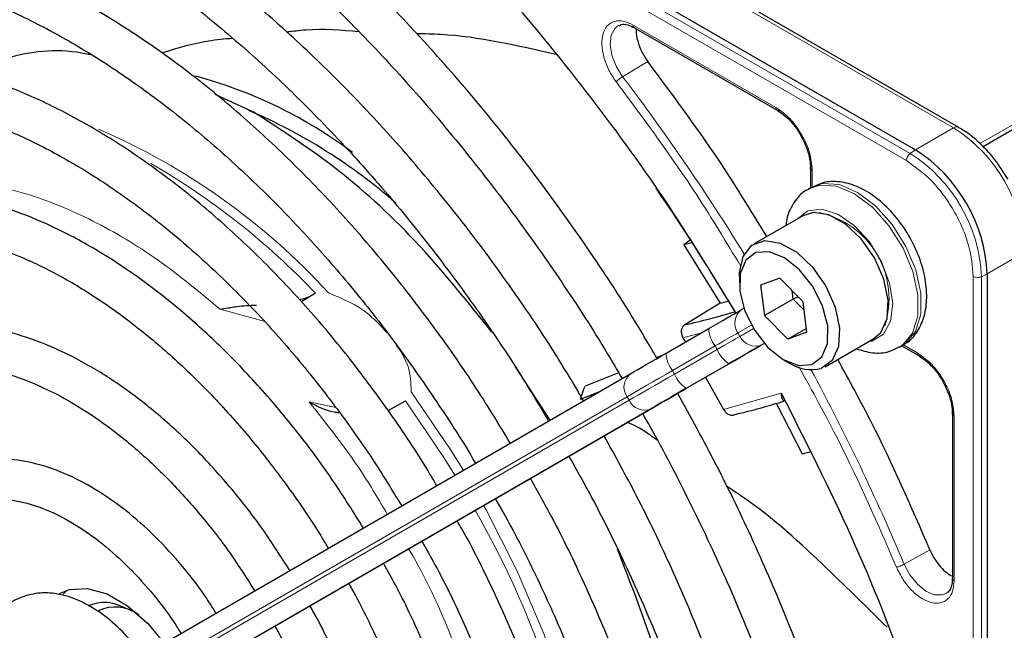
# Paper-space layout 'Blatt2' of a CAD drawing. Header units: millimetres. Extents: x 5 to 418, y 2 to 292.
# Tile 50 of 87: x 118.94 to 128.66, y 225.29 to 231.31. Entities that reach past the tile are written whole.
import ezdxf

# ---------------------------------------------------------------- set-up
doc = ezdxf.new("R2010")
doc.units = ezdxf.units.MM

psp = doc.layouts.new('Blatt2')

# ---------------------------------------------------------------- linework, layer by layer
at = {"color": 7, "linetype": 'Continuous', "lineweight": 25}
for p, q in [((112.2116, 239.0174), (127.7821, 230.0288)), ((128.2083, 230.2509), (123.1815, 233.1528)), ((131.8686, 232.0331), (128.4495, 230.0593)), ((125.008, 231.2335), (126.4173, 230.4199)), ((119.6353, 230.9739), (119.6267, 230.9689)), ((121.2499, 230.4022), (120.873, 230.5769)), ((126.7456, 229.8515), (126.7456, 229.653)), ((126.7537, 229.6577), (126.7255, 229.6414)), ((126.6699, 229.3784), (126.189, 229.1008)), ((125.5588, 229.1385), (125.4944, 229.0911)), ((125.5763, 229.1106), (125.4944, 229.0911)), ((125.4944, 229.0911), (125.8549, 228.5148)), ((126.044, 228.7803), (126.044, 228.715)), ((126.4437, 228.7636), (126.2536, 228.6949)), ((126.4437, 228.7636), (126.6725, 228.5306)), ((128.4892, 228.804), (128.4892, 210.8238)), ((121.8613, 228.6139), (121.7225, 228.5277)), ((126.2536, 228.6949), (126.2924, 228.3932)), ((126.5752, 228.5565), (126.5644, 228.6407)), ((125.8549, 228.5148), (125.5047, 228.3024)), ((125.8549, 228.5148), (125.9336, 228.5347)), ((126.5752, 228.5565), (126.2924, 228.3932)), ((126.6252, 228.5788), (126.5752, 228.5565)), ((126.6833, 228.4464), (126.5752, 228.5565)), ((126.7113, 228.2289), (126.6725, 228.5306)), ((126.0665, 228.4525), (126.0891, 228.4655)), ((126.5212, 228.1602), (126.2924, 228.3932)), ((125.3206, 228.0218), (125.7413, 228.2647)), ((126.7064, 228.2671), (126.5212, 228.1602)), ((126.7113, 228.2289), (126.5212, 228.1602)), ((125.4876, 228.1746), (125.5117, 228.1322)), ((126.889, 227.8883), (127.3698, 228.1659)), ((127.6254, 228.0825), (127.6537, 228.0988)), ((127.6455, 228.0941), (127.8174, 227.9949)), ((126.4824, 227.9557), (126.5389, 227.923)), ((124.1785, 227.3623), (123.8344, 227.887)), ((125.5264, 227.6788), (125.9472, 227.9217)), ((120.1771, 225.0517), (124.973, 227.8211)), ((124.8519, 227.8294), (124.521, 227.6979)), ((125.7089, 227.7842), (125.8886, 227.4672)), ((124.4749, 227.5671), (124.6662, 227.644)), ((122.5774, 227.4573), (122.751, 227.5516)), ((120.4054, 224.7216), (125.2013, 227.491)), ((126.4086, 227.5295), (126.6652, 227.0276)), ((128.1456, 227.4265), (128.1456, 225.799)), ((126.6652, 227.0276), (126.7397, 227.0476)), ((128.1444, 225.8003), (128.1438, 225.786)), ((119.4115, 225.6847), (119.3717, 225.6431))]:
    psp.add_line(p, q, dxfattribs=at)
at = {"color": 7, "linetype": 'Continuous', "lineweight": 18}
for p, q in [((127.6916, 229.9225), (112.1211, 238.9112)), ((127.7303, 229.9937), (112.1598, 238.9823)), ((123.1315, 233.1479), (128.1583, 230.246)), ((124.9959, 231.2608), (126.4046, 230.4475)), ((128.4177, 230.0902), (130.4515, 231.2643)), ((125.1418, 230.8995), (124.8923, 230.751)), ((128.1583, 230.246), (127.7821, 230.0288)), ((127.7821, 230.0288), (127.7303, 229.9937)), ((126.7631, 229.8266), (126.7631, 229.6571)), ((128.4892, 228.804), (128.8654, 229.0212)), ((128.3519, 210.7986), (128.3519, 228.7788)), ((128.4329, 228.7768), (128.4892, 228.804)), ((128.4329, 210.7965), (128.4329, 228.7768)), ((121.351, 228.3396), (120.92, 228.4562)), ((125.6704, 228.2238), (125.4876, 228.1746)), ((126.1627, 228.3002), (126.0292, 228.2231)), ((126.0292, 228.2231), (126.0492, 228.1885)), ((126.0492, 228.1885), (126.1827, 228.2656)), ((125.8049, 228.0937), (125.3842, 227.8508)), ((125.4042, 227.8161), (125.8249, 228.059)), ((125.8249, 228.059), (125.8049, 228.0937)), ((126.2891, 228.1192), (126.2665, 228.1061)), ((127.6583, 228.1071), (127.8046, 228.0226)), ((125.3842, 227.8508), (125.4042, 227.8161)), ((125.9413, 227.9183), (125.5206, 227.6754)), ((124.9357, 227.5918), (120.1399, 224.8223)), ((120.1599, 224.7877), (124.9557, 227.5571)), ((121.7975, 227.5425), (122.0627, 227.4865)), ((124.9557, 227.5571), (124.9357, 227.5918)), ((125.8886, 227.4672), (126.4579, 227.626)), ((125.173, 227.4747), (120.3771, 224.7052)), ((128.1632, 227.4016), (128.1632, 225.7748)), ((127.6699, 225.9399), (127.9233, 226.0817))]:
    psp.add_line(p, q, dxfattribs=at)
at = {"color": 7, "linetype": 'Continuous', "lineweight": 18, "flags": 128}
for points in [[(124.8923, 230.751), (124.8287, 230.8534), (124.7864, 230.9634), (124.7696, 231.0697), (124.7802, 231.1614), (124.817, 231.2291), (124.8554, 231.258)], [(126.7292, 229.6435), (126.8372, 229.6797), (127.0023, 229.669), (127.1813, 229.5934), (127.3599, 229.4588), (127.5235, 229.2762), (127.6592, 229.0602), (127.7559, 228.8282), (127.8058, 228.5989), (127.8049, 228.3909), (127.7534, 228.2207), (127.6553, 228.1022), (127.6215, 228.0803)], [(127.6537, 228.0988), (127.6836, 228.1186), (127.7817, 228.2371), (127.8332, 228.4072), (127.8341, 228.6153), (127.7841, 228.8445), (127.6875, 229.0765), (127.5518, 229.2925), (127.3881, 229.4751), (127.2096, 229.6097), (127.0306, 229.6854), (126.8655, 229.696), (126.7537, 229.6577)], [(127.3138, 228.1336), (127.3525, 228.1415), (127.4655, 228.2108), (127.5361, 228.339), (127.557, 228.5129), (127.5262, 228.7148), (127.4467, 228.9242), (127.3266, 229.1198), (127.1783, 229.2817), (127.0166, 229.3934), (126.8582, 229.4436), (126.7191, 229.4271), (126.6139, 229.346)], [(126.0292, 228.2231), (126.0082, 228.211), (125.9847, 228.1975), (125.959, 228.1826), (125.9311, 228.1665), (125.9015, 228.1494), (125.8704, 228.1315), (125.8381, 228.1128), (125.8049, 228.0937)], [(125.8249, 228.059), (125.8581, 228.0782), (125.8904, 228.0968), (125.9215, 228.1148), (125.9511, 228.1319), (125.979, 228.1479), (126.0047, 228.1628), (126.0282, 228.1764), (126.0492, 228.1885)], [(125.3842, 227.8508), (125.3179, 227.8124), (125.2533, 227.7751), (125.1911, 227.7392), (125.1318, 227.705), (125.0762, 227.6729), (125.0246, 227.6431), (124.9776, 227.616), (124.9357, 227.5918)], [(124.9557, 227.5571), (124.9976, 227.5813), (125.0446, 227.6085), (125.0962, 227.6382), (125.1518, 227.6704), (125.2111, 227.7046), (125.2733, 227.7405), (125.3379, 227.7778), (125.4042, 227.8161)], [(123.3205, 226.8669), (123.1913, 227.0756), (122.8053, 227.6414)], [(122.751, 227.5516), (123.1292, 226.9919), (123.2362, 226.8182)], [(124.6178, 221.6045), (124.6314, 221.6895), (124.6809, 222.2204), (124.6755, 222.7859), (124.6153, 223.3787), (124.5009, 223.9914), (124.3338, 224.6161), (124.1163, 225.2449), (123.851, 225.8697), (123.5414, 226.4825), (123.5205, 226.5205)], [(128.0901, 225.6543), (128.0464, 225.6357), (127.9693, 225.6376), (127.8847, 225.6743), (127.801, 225.742), (127.7269, 225.8336), (127.6699, 225.9399)]]:
    psp.add_lwpolyline(points, dxfattribs=at)
at = {"color": 7, "linetype": 'Continuous', "lineweight": 25, "flags": 128}
for points in [[(128.2083, 230.2509), (128.2083, 230.2509), (128.2097, 230.25)], [(127.3698, 228.1659), (127.4398, 228.2272), (127.5021, 228.3651), (127.5122, 228.5471), (127.4688, 228.7535), (127.3769, 228.9619), (127.2462, 229.1498), (127.091, 229.2967), (126.9281, 229.3868), (126.7752, 229.4102), (126.6699, 229.3784)], [(126.044, 228.7803), (126.045, 228.8149), (126.0816, 228.9771), (126.1679, 229.087), (126.2943, 229.1327), (126.4473, 229.1092), (126.6102, 229.0191), (126.7654, 228.8722), (126.896, 228.6843), (126.988, 228.4759), (127.0313, 228.2695), (127.0213, 228.0875), (126.959, 227.9496), (126.8512, 227.8708), (126.8512, 227.8708)], [(126.759, 227.9094), (126.8586, 227.9848), (126.913, 228.1177), (126.9153, 228.2921), (126.8655, 228.487), (126.7695, 228.6789), (126.6388, 228.8446), (126.4893, 228.9641), (126.339, 229.0231), (126.2059, 229.0144), (126.1063, 228.939), (126.052, 228.8061), (126.0496, 228.6317), (126.0994, 228.4368), (126.1954, 228.2449), (126.3261, 228.0792), (126.4756, 227.9597), (126.6259, 227.9007), (126.759, 227.9094)], [(125.7413, 228.2647), (125.7894, 228.2925), (125.8362, 228.3196), (125.8813, 228.3456), (125.9243, 228.3704), (125.9646, 228.3937), (126.002, 228.4153), (126.0361, 228.435), (126.0665, 228.4525)], [(126.2665, 228.1061), (126.2361, 228.0885), (126.202, 228.0689), (126.1646, 228.0473), (126.1243, 228.024), (126.0813, 227.9992), (126.0362, 227.9732), (125.9894, 227.9461), (125.9413, 227.9183)], [(125.9472, 227.9217), (125.9986, 227.9514), (126.0487, 227.9803), (126.0969, 228.0082), (126.1428, 228.0347), (126.1859, 228.0596), (126.2259, 228.0826), (126.2623, 228.1037), (126.2948, 228.1224)], [(124.973, 227.8211), (125.0055, 227.8399), (125.0419, 227.8609), (125.0818, 227.884), (125.125, 227.9089), (125.1709, 227.9354), (125.2191, 227.9632), (125.2692, 227.9921), (125.3206, 228.0218)], [(125.5206, 227.6754), (125.4692, 227.6457), (125.4191, 227.6168), (125.3709, 227.589), (125.325, 227.5625), (125.2818, 227.5376), (125.2419, 227.5145), (125.2055, 227.4935), (125.173, 227.4747)], [(125.2013, 227.491), (125.2317, 227.5086), (125.2657, 227.5283), (125.3031, 227.5499), (125.3435, 227.5732), (125.3864, 227.5979), (125.4315, 227.624), (125.4783, 227.651), (125.5264, 227.6788)], [(119.3364, 225.6515), (119.4325, 225.6908), (119.6096, 225.701), (119.8053, 225.646), (120.0074, 225.5294), (120.2031, 225.3584), (120.3675, 225.1616)]]:
    psp.add_lwpolyline(points, dxfattribs=at)
at = {"color": 7, "linetype": 'Continuous', "lineweight": 25}
for centre, radius, start, end in [((119.4488, 226.2565), 4.6651, 53.44917, 74.70079), ((119.0651, 225.4122), 5.4423, 48.75358, 66.85359), ((126.954, 228.7342), 1.5368, 2.60548, 57.39452), ((107.765, 217.6599), 21.179, 30.52713, 34.48601), ((124.035, 234.9519), 6.81, 282.46331, 286.77192), ((126.7576, 228.2707), 0.4107, 237.83074, 283.17262), ((124.3721, 234.3546), 7.1257, 283.25268, 287.31096), ((119.8857, 225.1288), 0.3885, 53.19918, 115.49037)]:
    psp.add_arc(centre, radius, start, end, dxfattribs=at)
at = {"color": 7, "linetype": 'Continuous', "lineweight": 18}
for centre, radius, start, end in [((107.2997, 217.4042), 22.0825, 31.67468, 37.1862), ((117.1138, 224.1712), 6.5983, 42.35526, 66.72727), ((128.1876, 230.2051), 0.0503, 65.69288, 125.61758), ((127.3302, 228.9513), 1.5368, 2.60548, 57.39452), ((127.7847, 229.9179), 0.0932, 125.68924, 177.19888), ((126.9075, 228.7074), 1.527, 2.60548, 57.39452), ((116.6343, 223.6531), 7.2063, 43.5031, 60.00238), ((126.6514, 228.5594), 0.8691, 342.09335, 77.90127), ((128.3945, 228.8617), 0.0932, 242.80519, 294.30715), ((126.1649, 228.3188), 0.166, 126.35124, 215.18509), ((126.0333, 228.276), 0.2922, 182.20319, 218.60373), ((126.1999, 228.2582), 0.166, 204.8163, 293.64307), ((126.0971, 228.1657), 0.2923, 201.40084, 237.78978), ((125.6126, 228.0331), 0.2922, 182.20319, 218.60373), ((107.3141, 217.3773), 22.0834, 22.81394, 28.326), ((125.0714, 227.6874), 0.166, 126.35124, 215.18509), ((125.6764, 227.9228), 0.2923, 201.40084, 237.78978), ((125.1064, 227.6268), 0.166, 204.8163, 293.64307), ((115.8737, 222.1105), 8.73, 1.47514, 29.97162)]:
    psp.add_arc(centre, radius, start, end, dxfattribs=at)
at = {"color": 7, "linetype": 'Continuous', "lineweight": 25}
for points, knots in [([(125.2321, 227.9708), (125.1482, 228.1138), (124.9207, 228.5014), (124.5161, 229.1104), (124.0244, 229.7948), (123.5066, 230.449), (122.9674, 231.0706), (122.4092, 231.6557), (121.835, 232.2014), (121.2479, 232.7045), (120.6511, 233.1622), (120.0477, 233.5719), (119.441, 233.9313), (118.8341, 234.2383), (118.2305, 234.491), (117.6334, 234.6878), (117.0462, 234.8273), (116.4723, 234.9087), (115.9151, 234.9314), (115.3783, 234.8951), (114.8645, 234.801), (114.3791, 234.6463), (113.9993, 234.4824), (113.7942, 234.3504), (113.7296, 234.3088)], [0, 0, 0, 0, 0.0278357, 0.0754043, 0.1229765, 0.1705551, 0.2181426, 0.2657419, 0.3133555, 0.3609855, 0.4086337, 0.4563008, 0.5039862, 0.5516866, 0.5993949, 0.6470941, 0.6947631, 0.7423727, 0.7898868, 0.8372681, 0.8844871, 0.931535, 0.9784341, 1, 1, 1, 1]), ([(113.9296, 233.9624), (113.9864, 233.9995), (114.1755, 234.1232), (114.5302, 234.2756), (114.99, 234.4198), (115.4779, 234.5039), (115.9885, 234.5315), (116.5192, 234.5017), (117.0669, 234.4151), (117.6286, 234.2721), (118.2014, 234.0735), (118.7821, 233.8204), (119.3675, 233.514), (119.9542, 233.156), (120.5389, 232.7484), (121.1181, 232.2933), (121.6886, 231.7932), (122.2469, 231.251), (122.7898, 230.6698), (123.3141, 230.0527), (123.8173, 229.4038), (124.2938, 228.725), (124.6511, 228.179), (124.838, 227.8542), (124.886, 227.7709)], [0, 0, 0, 0, 0.02099, 0.069851, 0.118688, 0.167389, 0.215899, 0.264215, 0.312366, 0.360395, 0.408346, 0.456251, 0.504137, 0.552018, 0.599903, 0.6478, 0.695711, 0.743637, 0.791578, 0.839533, 0.887498, 0.935471, 0.983451, 1, 1, 1, 1]), ([(124.5072, 227.5521), (124.4201, 227.6993), (124.1982, 228.0744), (123.8072, 228.6534), (123.3417, 229.2866), (122.8509, 229.8887), (122.3396, 230.4569), (121.8105, 230.9873), (121.2668, 231.4767), (120.7119, 231.9219), (120.1491, 232.32), (119.5819, 232.6685), (119.0138, 232.9649), (118.4481, 233.2073), (117.8885, 233.3938), (117.3386, 233.5229), (116.8022, 233.5936), (116.2828, 233.6055), (115.7846, 233.5579), (115.3097, 233.4537), (114.8667, 233.2854), (114.5802, 233.1518), (114.4518, 233.0601), (114.4509, 233.0595)], [0, 0, 0, 0, 0.032875, 0.083822, 0.134775, 0.185738, 0.236713, 0.287705, 0.338718, 0.389753, 0.440814, 0.491899, 0.543005, 0.594125, 0.645237, 0.696311, 0.747305, 0.798171, 0.848856, 0.899324, 0.949573, 0.99965, 1, 1, 1, 1]), ([(114.6547, 232.7064), (114.7225, 232.75), (114.9137, 232.873), (115.2629, 233.0153), (115.6967, 233.1365), (116.1575, 233.198), (116.6401, 233.2029), (117.1415, 233.1505), (117.6585, 233.0416), (118.1878, 232.8768), (118.7263, 232.6572), (119.2705, 232.384), (119.8168, 232.0588), (120.3617, 231.6837), (120.9015, 231.261), (121.4326, 230.7934), (121.9514, 230.2839), (122.4543, 229.7357), (122.9384, 229.1527), (123.3991, 228.5379), (123.8104, 227.9378), (124.0531, 227.534), (124.162, 227.3528)], [0, 0, 0, 0, 0.0288204, 0.081368, 0.1338578, 0.1861433, 0.238166, 0.2899406, 0.3415212, 0.3929707, 0.4443437, 0.4956805, 0.5470078, 0.5983377, 0.6496813, 0.7010436, 0.7524261, 0.8038277, 0.855246, 0.906678, 0.95812, 1, 1, 1, 1]), ([(126.0089, 228.4193), (125.7956, 228.7701), (125.3492, 229.5041), (124.5882, 230.5537), (123.7606, 231.5728), (123.1722, 232.181), (122.8788, 232.4842)], [0, 0, 0, 0, 0.234215, 0.489974, 0.745733, 1, 1, 1, 1]), ([(123.7837, 227.1344), (123.6747, 227.314), (123.4386, 227.7031), (123.0399, 228.274), (122.5987, 228.8473), (122.1342, 229.3878), (121.6506, 229.8923), (121.1513, 230.3567), (120.6397, 230.7779), (120.1195, 231.1524), (119.5943, 231.4775), (119.0678, 231.7505), (118.5439, 231.9693), (118.0264, 232.1318), (117.5193, 232.2364), (117.0266, 232.2823), (116.5526, 232.2686), (116.1006, 232.1969), (115.6776, 232.0631), (115.3694, 231.9289), (115.2143, 231.8222), (115.1792, 231.7981)], [0, 0, 0, 0, 0.047335, 0.102503, 0.157679, 0.212871, 0.268083, 0.323322, 0.378591, 0.433894, 0.489232, 0.544601, 0.599988, 0.65536, 0.710671, 0.765857, 0.820841, 0.875554, 0.929964, 0.984107, 1, 1, 1, 1]), ([(115.3782, 231.4534), (115.4745, 231.5113), (115.6863, 231.6385), (116.0506, 231.7688), (116.4604, 231.8558), (116.8951, 231.884), (117.3498, 231.8555), (117.8212, 231.7702), (118.3058, 231.629), (118.8002, 231.4328), (119.3007, 231.183), (119.8034, 230.8814), (120.3045, 230.53), (120.8001, 230.1315), (121.2861, 229.6888), (121.7588, 229.2054), (122.2141, 228.6846), (122.6496, 228.1313), (123.0571, 227.5471), (123.3207, 227.1459), (123.4386, 226.9364), (123.4392, 226.9354)], [0, 0, 0, 0, 0.047732, 0.104951, 0.162001, 0.218715, 0.275061, 0.331102, 0.386935, 0.442647, 0.498302, 0.553942, 0.609585, 0.665249, 0.720938, 0.776655, 0.832397, 0.88816, 0.943939, 0.999729, 1, 1, 1, 1]), ([(124.8574, 231.2543), (124.8641, 231.2587), (124.8843, 231.2716), (124.9364, 231.2679), (124.986, 231.244), (125.0083, 231.2333)], [0, 0, 0, 0, 0.2164, 0.647017, 1, 1, 1, 1]), ([(122.2916, 231.1939), (122.1154, 231.209), (121.8743, 231.2297), (121.639, 231.1981), (121.5757, 231.1896)], [0, 0, 0, 0, 0.7308151, 1, 1, 1, 1]), ([(124.2309, 230.9702), (123.8528, 231.0578), (123.3946, 231.164), (122.9384, 231.1735), (122.8587, 231.1752)], [0, 0, 0, 0, 0.82527, 1, 1, 1, 1]), ([(125.0272, 231.2224), (125.0263, 231.216), (125.0213, 231.181), (125.0383, 231.1017), (125.0768, 230.9953), (125.1201, 230.9314), (125.1418, 230.8995)], [0, 0, 0, 0, 0.068924, 0.379282, 0.689641, 1, 1, 1, 1]), ([(121.0418, 231.1288), (120.9635, 231.1216), (120.7264, 231.1), (120.496, 231.0303), (120.3417, 230.9836)], [0, 0, 0, 0, 0.330099, 1, 1, 1, 1]), ([(123.0573, 226.7149), (123.028, 226.7659), (122.8874, 227.0103), (122.6046, 227.4281), (122.212, 227.9611), (121.7932, 228.4618), (121.3551, 228.9275), (120.9004, 229.3536), (120.4332, 229.7364), (119.9575, 230.0723), (119.4772, 230.3583), (118.9964, 230.5916), (118.5192, 230.7695), (118.05, 230.8902), (117.5932, 230.9522), (117.1537, 230.9543), (116.7351, 230.898), (116.3454, 230.7788), (116.0674, 230.6587), (115.9314, 230.562), (115.904, 230.5425)], [0, 0, 0, 0, 0.015977, 0.076619, 0.137271, 0.197942, 0.258641, 0.319377, 0.380158, 0.440989, 0.501871, 0.562796, 0.623736, 0.68463, 0.74539, 0.805902, 0.866048, 0.925763, 0.985086, 1, 1, 1, 1]), ([(119.6536, 230.9628), (119.6375, 230.9666), (119.3523, 231.033), (118.9238, 230.9911), (118.5702, 230.8428), (118.4289, 230.7835)], [0, 0, 0, 0, 0.034713, 0.614228, 1, 1, 1, 1]), ([(126.3142, 229.173), (126.1933, 229.3727), (125.8304, 229.9721), (125.4173, 230.5285), (125.1418, 230.8995)], [0, 0, 0, 0, 0.3331094, 1, 1, 1, 1]), ([(116.1047, 230.1949), (116.1381, 230.2187), (116.2706, 230.3131), (116.5346, 230.4226), (116.8945, 230.5213), (117.2823, 230.5594), (117.6906, 230.5411), (118.1161, 230.466), (118.5548, 230.3351), (119.003, 230.1495), (119.4567, 229.9108), (119.9117, 229.6209), (120.3635, 229.2824), (120.808, 228.8982), (121.2407, 228.4718), (121.6577, 228.0073), (122.0538, 227.5084), (122.409, 227.0108), (122.617, 226.6706), (122.7119, 226.5154)], [0, 0, 0, 0, 0.0213, 0.084609, 0.147915, 0.210788, 0.273103, 0.334941, 0.396461, 0.457805, 0.519077, 0.580333, 0.641603, 0.702907, 0.764251, 0.825634, 0.887048, 0.948488, 1, 1, 1, 1]), ([(123.6015, 228.2304), (123.3703, 228.52), (122.8963, 229.1139), (122.0925, 229.8583), (121.5307, 230.2209), (121.2499, 230.4022)], [0, 0, 0, 0, 0.322443, 0.661221, 1, 1, 1, 1]), ([(126.4172, 230.4203), (126.421, 230.4187), (126.429, 230.4154), (126.4395, 230.4196), (126.4449, 230.4218)], [0, 0, 0, 0, 0.482293, 1, 1, 1, 1]), ([(126.4204, 230.4174), (126.4405, 230.4045), (126.4819, 230.3782), (126.5491, 230.3142), (126.6061, 230.2443), (126.6376, 230.1925), (126.6486, 230.1744)], [0, 0, 0, 0, 0.244303, 0.500854, 0.825035, 1, 1, 1, 1]), ([(126.6486, 230.1744), (126.6742, 230.1237), (126.7098, 230.053), (126.7362, 229.9514), (126.7468, 229.8883), (126.7443, 229.8521), (126.7436, 229.8415)], [0, 0, 0, 0, 0.440805, 0.613959, 0.88685, 1, 1, 1, 1]), ([(128.6949, 229.7392), (128.6495, 229.8108), (128.5858, 229.911), (128.475, 230.0386), (128.3767, 230.1332), (128.2817, 230.2091), (128.2243, 230.2393), (128.2081, 230.2478)], [0, 0, 0, 0, 0.3356827, 0.4702489, 0.69001, 0.912206, 1, 1, 1, 1]), ([(126.7458, 229.8511), (126.7464, 229.8552), (126.7475, 229.8638), (126.7564, 229.8707), (126.761, 229.8743)], [0, 0, 0, 0, 0.4823319, 1, 1, 1, 1]), ([(127.6481, 228.1024), (127.6617, 228.1081), (127.7252, 228.135), (127.8061, 228.2349), (127.876, 228.387), (127.9003, 228.5715), (127.8798, 228.7797), (127.8128, 229.0005), (127.7041, 229.2152), (127.5615, 229.408), (127.3932, 229.5657), (127.2139, 229.6723), (127.0372, 229.72), (126.8784, 229.7172), (126.7925, 229.673), (126.7544, 229.6533)], [0, 0, 0, 0, 0.020926, 0.097604, 0.173528, 0.254016, 0.339975, 0.427864, 0.515563, 0.603442, 0.692189, 0.782724, 0.863809, 0.939448, 1, 1, 1, 1]), ([(122.3339, 226.2971), (122.2367, 226.4528), (122.0342, 226.7773), (121.6911, 227.2404), (121.3175, 227.6869), (120.9234, 228.0971), (120.5136, 228.467), (120.0924, 228.7924), (119.664, 229.0695), (119.2329, 229.2947), (118.8038, 229.4652), (118.3815, 229.5785), (117.9711, 229.6324), (117.5777, 229.6266), (117.208, 229.5591), (116.888, 229.4486), (116.7075, 229.3357), (116.6291, 229.2867)], [0, 0, 0, 0, 0.0628584, 0.1310376, 0.1992459, 0.2674999, 0.3358152, 0.4042053, 0.4726781, 0.5412294, 0.6098315, 0.6783849, 0.7467448, 0.8147108, 0.8820855, 0.9487891, 1, 1, 1, 1]), ([(126.7323, 229.6397), (126.7218, 229.6355), (126.6608, 229.6113), (126.5816, 229.5147), (126.5159, 229.3955), (126.5056, 229.3097), (126.5022, 229.2816)], [0, 0, 0, 0, 0.077899, 0.451637, 0.81994, 1, 1, 1, 1]), ([(116.8284, 228.9416), (116.8391, 228.9501), (116.934, 229.0249), (117.1432, 229.1153), (117.4563, 229.2069), (117.7991, 229.2365), (118.1619, 229.2103), (118.5412, 229.1273), (118.9323, 228.9894), (119.3309, 228.7976), (119.7327, 228.5541), (120.1326, 228.2614), (120.5258, 227.9228), (120.9072, 227.542), (121.273, 227.124), (121.6152, 226.6718), (121.854, 226.3264), (121.9679, 226.1281), (121.9862, 226.0963)], [0, 0, 0, 0, 0.0092141, 0.0810115, 0.1530711, 0.2244513, 0.2949005, 0.3646057, 0.4338676, 0.5029261, 0.5719296, 0.6409381, 0.7099952, 0.7791154, 0.8482963, 0.917527, 0.9867927, 1, 1, 1, 1]), ([(121.7022, 228.5492), (121.7238, 228.5552), (121.7835, 228.5717), (121.831, 228.5975), (121.8613, 228.6139)], [0, 0, 0, 0, 0.362002, 1, 1, 1, 1]), ([(120.92, 228.4562), (120.9455, 228.4601), (120.9873, 228.4665), (121.045, 228.4765), (121.1324, 228.4912), (121.2112, 228.4945), (121.2781, 228.4974)], [0, 0, 0, 0, 0.259429, 0.424806, 0.511815, 1, 1, 1, 1]), ([(121.6084, 225.8782), (121.522, 226.0135), (121.3432, 226.2934), (121.0376, 226.6856), (120.7055, 227.0551), (120.3548, 227.3855), (119.9914, 227.6724), (119.6199, 227.9111), (119.2454, 228.0975), (118.8732, 228.2281), (118.5093, 228.2996), (118.1596, 228.3109), (117.8325, 228.2589), (117.5606, 228.1664), (117.414, 228.0684), (117.3552, 228.0291)], [0, 0, 0, 0, 0.074384, 0.153857, 0.233394, 0.313032, 0.392803, 0.472727, 0.552799, 0.632945, 0.712925, 0.792378, 0.870881, 0.948205, 1, 1, 1, 1]), ([(125.5047, 228.3024), (125.4966, 228.2957), (125.4801, 228.2822), (125.4692, 228.2485), (125.4705, 228.2104), (125.482, 228.1865), (125.4876, 228.1746)], [0, 0, 0, 0, 0.243701, 0.495029, 0.749466, 1, 1, 1, 1]), ([(127.1971, 228.0662), (127.2511, 228.0497), (127.3586, 228.0168), (127.5067, 228.0249), (127.5852, 228.0675), (127.6168, 228.0846)], [0, 0, 0, 0, 0.3758341, 0.7484767, 1, 1, 1, 1]), ([(125.288, 228.003), (125.2827, 228.0008), (125.2626, 227.9924), (125.2423, 227.9845), (125.2274, 227.9786)], [0, 0, 0, 0, 0.264203, 1, 1, 1, 1]), ([(127.9233, 226.0817), (127.7397, 226.5058), (127.4645, 227.1419), (127.1267, 227.756), (127.0142, 227.9606)], [0, 0, 0, 0, 0.666792, 1, 1, 1, 1]), ([(127.8172, 227.9953), (127.8211, 227.9937), (127.8291, 227.9904), (127.8395, 227.9946), (127.8449, 227.9968)], [0, 0, 0, 0, 0.482292, 1, 1, 1, 1]), ([(127.8204, 227.9924), (127.8406, 227.9795), (127.882, 227.9532), (127.9491, 227.8892), (128.0062, 227.8193), (128.0377, 227.7676), (128.0487, 227.7494)], [0, 0, 0, 0, 0.2443019, 0.5008532, 0.8250347, 1, 1, 1, 1]), ([(117.5557, 227.6817), (117.5795, 227.7007), (117.6733, 227.7757), (117.869, 227.8521), (118.1418, 227.9082), (118.4421, 227.9037), (118.7598, 227.8435), (119.0901, 227.728), (119.428, 227.5593), (119.7683, 227.3396), (120.1053, 227.0719), (120.4335, 226.7605), (120.7463, 226.4097), (121.0263, 226.048), (121.1872, 225.7938), (121.2608, 225.6774)], [0, 0, 0, 0, 0.0289718, 0.1142789, 0.1997976, 0.2836232, 0.3657637, 0.4469139, 0.5276542, 0.6083059, 0.6889878, 0.7697749, 0.8506782, 0.9316791, 1, 1, 1, 1]), ([(128.0487, 227.7494), (128.0743, 227.6987), (128.1098, 227.6281), (128.1363, 227.5264), (128.1469, 227.4633), (128.1444, 227.4271), (128.1437, 227.4165)], [0, 0, 0, 0, 0.440805, 0.61396, 0.88685, 1, 1, 1, 1]), ([(124.4749, 227.5671), (124.4806, 227.5833), (124.4961, 227.627), (124.5114, 227.6705), (124.5209, 227.6979)], [0, 0, 0, 0, 0.37225, 1, 1, 1, 1]), ([(121.7975, 227.5425), (121.8744, 227.5006), (121.9637, 227.452), (122.0751, 227.4386), (122.0905, 227.4367)], [0, 0, 0, 0, 0.861248, 1, 1, 1, 1]), ([(125.1723, 214.4894), (125.1949, 214.5002), (125.368, 214.583), (125.662, 214.7908), (126.0489, 215.114), (126.3967, 215.4937), (126.7072, 215.9211), (126.978, 216.3962), (127.2076, 216.9159), (127.3947, 217.4777), (127.538, 218.0783), (127.6369, 218.7143), (127.6906, 219.3821), (127.6989, 220.0778), (127.662, 220.7975), (127.58, 221.537), (127.4536, 222.2924), (127.2836, 223.0594), (127.0709, 223.8339), (126.8167, 224.6117), (126.5228, 225.3885), (126.1898, 226.1598), (125.8299, 226.9089), (125.5642, 227.3916), (125.4351, 227.6261)], [0, 0, 0, 0, 0.007022, 0.053817, 0.1006, 0.147436, 0.194392, 0.241503, 0.288773, 0.336184, 0.383702, 0.431293, 0.478928, 0.526583, 0.57424, 0.62189, 0.669527, 0.71715, 0.764759, 0.812355, 0.859941, 0.907518, 0.955089, 1, 1, 1, 1]), ([(126.4579, 227.626), (126.4576, 227.6139), (126.4572, 227.5938), (126.465, 227.5714), (126.4753, 227.5574), (126.4864, 227.5544), (126.4916, 227.5531)], [0, 0, 0, 0, 0.336127, 0.560864, 0.79606, 1, 1, 1, 1]), ([(126.4579, 227.626), (126.6953, 227.1567), (127.1703, 226.2177), (127.7453, 224.7699), (128.0247, 223.8094), (128.1643, 223.3294)], [0, 0, 0, 0, 0.333214, 0.666775, 1, 1, 1, 1]), ([(125.8886, 227.4672), (125.8958, 227.4563), (125.9103, 227.4345), (125.942, 227.4146), (125.976, 227.4074), (125.9958, 227.4149), (126.0056, 227.4187)], [0, 0, 0, 0, 0.250494, 0.503104, 0.754115, 1, 1, 1, 1]), ([(128.1459, 227.4261), (128.1464, 227.4302), (128.1476, 227.4388), (128.1564, 227.4457), (128.161, 227.4493)], [0, 0, 0, 0, 0.4823352, 1, 1, 1, 1]), ([(125.0873, 227.4252), (125.1121, 227.3828), (125.2779, 227.1), (125.5537, 226.5601), (125.9098, 225.8099), (126.2265, 225.0503), (126.5055, 224.2878), (126.7443, 223.5262), (126.9418, 222.7701), (127.0969, 222.0238), (127.2087, 221.2918), (127.2768, 220.5782), (127.3009, 219.8872), (127.281, 219.2228), (127.2174, 218.5888), (127.1106, 217.9887), (126.9615, 217.426), (126.7711, 216.9035), (126.5406, 216.424), (126.2712, 215.9901), (125.9644, 215.603), (125.62, 215.2676), (125.2895, 215.0096), (125.0608, 214.887), (124.9707, 214.8387)], [0, 0, 0, 0, 0.008469, 0.056451, 0.10443, 0.152403, 0.200367, 0.248319, 0.296256, 0.344176, 0.392077, 0.439959, 0.487821, 0.535666, 0.5835, 0.631333, 0.679178, 0.72706, 0.775013, 0.82308, 0.871307, 0.919731, 0.968362, 1, 1, 1, 1]), ([(125.2323, 227.1631), (125.1683, 227.21), (125.0778, 227.2765), (124.9716, 227.3259), (124.9403, 227.3404)], [0, 0, 0, 0, 0.705951, 1, 1, 1, 1]), ([(124.4473, 215.7452), (124.5636, 215.8111), (124.8158, 215.9541), (125.1637, 216.2396), (125.4963, 216.5853), (125.7902, 216.9818), (126.0447, 217.4252), (126.258, 217.9134), (126.4286, 218.4434), (126.5553, 219.0118), (126.6372, 219.6148), (126.6738, 220.2485), (126.6649, 220.9086), (126.6108, 221.5909), (126.5118, 222.2909), (126.3687, 223.0043), (126.1826, 223.7267), (125.9546, 224.4533), (125.6865, 225.18), (125.3789, 225.9016), (125.0549, 226.5802), (124.8178, 227.0094), (124.7088, 227.2067)], [0, 0, 0, 0, 0.042839, 0.092827, 0.142855, 0.193022, 0.243385, 0.293956, 0.34471, 0.395602, 0.446585, 0.497618, 0.548672, 0.599723, 0.650761, 0.701782, 0.752784, 0.803769, 0.85474, 0.905699, 0.956649, 1, 1, 1, 1]), ([(120.879, 225.457), (120.8424, 225.5161), (120.7326, 225.6934), (120.5185, 225.9619), (120.2452, 226.2543), (119.9535, 226.505), (119.651, 226.7094), (119.343, 226.8616), (119.0366, 226.9565), (118.7386, 226.9908), (118.4602, 226.9592), (118.2367, 226.8859), (118.1234, 226.8024), (118.0813, 226.7714)], [0, 0, 0, 0, 0.04971, 0.148978, 0.248408, 0.348108, 0.448168, 0.548614, 0.64925, 0.749315, 0.847677, 0.943478, 1, 1, 1, 1]), ([(124.361, 227.0058), (124.4464, 226.8536), (124.6591, 226.4748), (124.961, 225.8526), (125.2686, 225.1472), (125.5371, 224.4365), (125.7661, 223.7263), (125.9539, 223.021), (126.0994, 222.3253), (126.2018, 221.6441), (126.2604, 220.9818), (126.275, 220.3428), (126.2458, 219.7315), (126.1732, 219.1517), (126.0579, 218.6074), (125.9009, 218.1018), (125.7034, 217.638), (125.4668, 217.2188), (125.1926, 216.8458), (124.8808, 216.5234), (124.5666, 216.2684), (124.3424, 216.146), (124.2462, 216.0935)], [0, 0, 0, 0, 0.034582, 0.08603, 0.137472, 0.188902, 0.240318, 0.291715, 0.343089, 0.394438, 0.445761, 0.497058, 0.548333, 0.599597, 0.650862, 0.702153, 0.753511, 0.80499, 0.856655, 0.908569, 0.96076, 1, 1, 1, 1]), ([(123.7204, 217.0042), (123.7999, 217.0459), (124.0077, 217.1548), (124.3076, 217.3923), (124.6201, 217.7071), (124.8934, 218.0736), (125.1275, 218.4865), (125.32, 218.9441), (125.4696, 219.4428), (125.5749, 219.979), (125.6352, 220.5486), (125.6499, 221.1471), (125.6191, 221.7698), (125.5431, 222.4121), (125.4227, 223.0691), (125.2589, 223.736), (125.0529, 224.408), (124.8067, 225.0803), (124.5204, 225.7472), (124.2457, 226.3186), (124.0536, 226.6594), (123.9818, 226.7869)], [0, 0, 0, 0, 0.033446, 0.087411, 0.141399, 0.195552, 0.249964, 0.304656, 0.359593, 0.414709, 0.469936, 0.525219, 0.580517, 0.635803, 0.691067, 0.746307, 0.801523, 0.856719, 0.911899, 0.967067, 1, 1, 1, 1]), ([(127.5027, 225.3165), (127.3091, 225.5066), (126.8842, 225.9237), (126.3488, 226.4272), (125.9656, 226.6775), (125.9179, 226.7086)], [0, 0, 0, 0, 0.423008, 0.928234, 1, 1, 1, 1]), ([(118.2818, 226.4241), (118.295, 226.4368), (118.357, 226.4967), (118.4973, 226.5532), (118.7068, 226.5899), (118.9468, 226.5654), (119.2014, 226.4862), (119.4644, 226.3539), (119.7296, 226.1715), (119.9907, 225.9434), (120.238, 225.673), (120.4213, 225.4407), (120.5105, 225.294), (120.5329, 225.2571)], [0, 0, 0, 0, 0.029258, 0.138407, 0.250078, 0.356664, 0.459361, 0.560618, 0.661623, 0.762745, 0.864149, 0.965811, 1, 1, 1, 1]), ([(123.6354, 226.5868), (123.6874, 226.4958), (123.8582, 226.197), (124.1132, 225.6739), (124.3982, 225.0242), (124.6433, 224.3692), (124.8491, 223.7153), (125.0135, 223.0672), (125.1353, 222.4302), (125.2137, 221.8094), (125.2484, 221.2096), (125.2393, 220.6356), (125.1868, 220.0919), (125.0915, 219.5826), (124.9545, 219.1115), (124.7772, 218.6819), (124.561, 218.2968), (124.3077, 217.9576), (124.0166, 217.6701), (123.7538, 217.4663), (123.5768, 217.3792), (123.5201, 217.3512)], [0, 0, 0, 0, 0.024429, 0.080222, 0.136006, 0.191775, 0.247522, 0.303242, 0.358931, 0.414583, 0.470198, 0.525779, 0.581336, 0.636887, 0.69246, 0.748108, 0.803911, 0.859965, 0.916367, 0.973159, 1, 1, 1, 1]), ([(122.995, 218.2606), (123.0492, 218.287), (123.2227, 218.3716), (123.4818, 218.5729), (123.7692, 218.8588), (124.0168, 219.1969), (124.2249, 219.5807), (124.3911, 220.0084), (124.5138, 220.4763), (124.5918, 220.9801), (124.6243, 221.5151), (124.6111, 222.0762), (124.5524, 222.6582), (124.4489, 223.2558), (124.3019, 223.8637), (124.1124, 224.4765), (123.8834, 225.0893), (123.6129, 225.6946), (123.4027, 226.1231), (123.2742, 226.3424), (123.2585, 226.3692)], [0, 0, 0, 0, 0.026837, 0.085914, 0.144995, 0.204288, 0.263944, 0.323998, 0.384387, 0.44501, 0.505762, 0.566569, 0.627372, 0.688147, 0.748889, 0.809596, 0.870275, 0.930931, 0.991574, 1, 1, 1, 1]), ([(122.9101, 226.168), (122.9683, 226.0645), (123.1329, 225.7719), (123.3674, 225.2741), (123.6131, 224.6829), (123.8184, 224.0887), (123.9835, 223.4985), (124.1065, 222.9175), (124.1863, 222.3516), (124.2226, 221.8061), (124.2152, 221.2864), (124.1646, 220.7974), (124.0718, 220.3435), (123.938, 219.929), (123.7647, 219.5572), (123.5541, 219.2303), (123.3061, 218.953), (123.0543, 218.741), (122.8717, 218.6458), (122.7955, 218.6061)], [0, 0, 0, 0, 0.033602, 0.09506, 0.156501, 0.217917, 0.279296, 0.340631, 0.401915, 0.463142, 0.524317, 0.585455, 0.646584, 0.707751, 0.769051, 0.830622, 0.892629, 0.955206, 1, 1, 1, 1]), ([(125.5106, 222.5514), (125.5261, 222.6853), (125.5766, 223.1213), (125.4839, 223.9691), (125.2575, 225.0285), (124.9775, 225.7387), (124.8406, 226.0857)], [0, 0, 0, 0, 0.130301, 0.424564, 0.718826, 1, 1, 1, 1]), ([(122.2699, 219.5165), (122.3117, 219.5357), (122.4619, 219.6047), (122.6881, 219.7811), (122.9436, 220.0409), (123.1585, 220.3525), (123.3333, 220.7087), (123.4654, 221.1075), (123.5534, 221.5443), (123.5959, 222.0144), (123.5925, 222.5119), (123.5433, 223.0309), (123.4492, 223.5655), (123.3113, 224.1095), (123.132, 224.6573), (122.9109, 225.2016), (122.7096, 225.6348), (122.5712, 225.8786), (122.5312, 225.9491)], [0, 0, 0, 0, 0.025432, 0.09144, 0.157422, 0.22372, 0.290583, 0.358045, 0.425981, 0.494211, 0.562575, 0.63096, 0.699308, 0.767604, 0.835849, 0.904052, 0.972225, 1, 1, 1, 1]), ([(128.1459, 225.7992), (128.1464, 225.8034), (128.1476, 225.8119), (128.1564, 225.8189), (128.161, 225.8224)], [0, 0, 0, 0, 0.482341, 1, 1, 1, 1]), ([(122.187, 225.7504), (122.1982, 225.7313), (122.3063, 225.5462), (122.4809, 225.1798), (122.7047, 224.6577), (122.8867, 224.1316), (123.029, 223.61), (123.1288, 223.0989), (123.1855, 222.6049), (123.1988, 222.1341), (123.1689, 221.6921), (123.0969, 221.2845), (122.9843, 220.9157), (122.8328, 220.5899), (122.6452, 220.3087), (122.42, 220.0789), (122.2276, 219.9297), (122.1002, 219.8755), (122.07, 219.8627)], [0, 0, 0, 0, 0.007987, 0.077271, 0.146533, 0.215753, 0.284916, 0.354005, 0.423006, 0.491916, 0.560748, 0.629544, 0.698364, 0.767357, 0.836765, 0.906897, 0.977993, 1, 1, 1, 1]), ([(128.1438, 225.786), (128.1436, 225.7751), (128.1431, 225.7415), (128.128, 225.699), (128.1101, 225.6664), (128.0933, 225.6594), (128.088, 225.6572)], [0, 0, 0, 0, 0.158696, 0.485398, 0.839612, 1, 1, 1, 1]), ([(120.1527, 225.035), (120.1042, 225.1), (119.9985, 225.2416), (119.8061, 225.4178), (119.5904, 225.5601), (119.374, 225.6424), (119.1681, 225.6653), (118.9793, 225.6294), (118.8331, 225.5564), (118.7704, 225.4796), (118.7494, 225.4539)], [0, 0, 0, 0, 0.121104, 0.26353, 0.407617, 0.553734, 0.681749, 0.803792, 0.934198, 1, 1, 1, 1]), ([(119.621, 225.5298), (119.6795, 225.5503), (119.8039, 225.594), (119.9633, 225.52), (120.0478, 225.4807)], [0, 0, 0, 0, 0.470262, 1, 1, 1, 1]), ([(121.5443, 220.7733), (121.5878, 220.7927), (121.7263, 220.8545), (121.9265, 221.0178), (122.1401, 221.2555), (122.3121, 221.5429), (122.4428, 221.8727), (122.5297, 222.2424), (122.5712, 222.6463), (122.5664, 223.078), (122.5157, 223.5303), (122.4198, 223.996), (122.2816, 224.4685), (122.1, 224.9392), (121.9398, 225.2959), (121.8304, 225.4878), (121.8061, 225.5304)], [0, 0, 0, 0, 0.034804, 0.110957, 0.187067, 0.263784, 0.341517, 0.420224, 0.499594, 0.579283, 0.659033, 0.738718, 0.818313, 0.897826, 0.977281, 1, 1, 1, 1]), ([(121.4594, 225.3302), (121.4868, 225.2817), (121.5945, 225.0907), (121.7485, 224.743), (121.9169, 224.2964), (122.043, 223.8517), (122.1278, 223.4179), (122.1695, 223.0022), (122.1682, 222.6119), (122.1248, 222.2537), (122.041, 221.9336), (121.9195, 221.6557), (121.7622, 221.4243), (121.5744, 221.2373), (121.4233, 221.1554), (121.3474, 221.1143)], [0, 0, 0, 0, 0.027614, 0.108697, 0.189719, 0.270641, 0.351426, 0.432043, 0.512486, 0.59279, 0.673063, 0.753515, 0.834611, 0.917039, 1, 1, 1, 1])]:
    psp.add_open_spline(points, degree=3, knots=knots, dxfattribs=at)
at = {"color": 7, "linetype": 'Continuous', "lineweight": 18}
for points, knots in [([(124.8293, 230.6997), (124.8037, 230.7374), (124.7512, 230.8148), (124.7014, 230.947), (124.6816, 231.0731), (124.6944, 231.1799), (124.737, 231.2595), (124.8072, 231.3033), (124.8974, 231.3072), (124.9636, 231.276), (124.9959, 231.2608)], [0, 0, 0, 0, 0.121713, 0.25, 0.378287, 0.5, 0.621713, 0.75, 0.878287, 1, 1, 1, 1]), ([(125.0084, 231.2336), (125.0081, 231.2337), (125.0034, 231.2347), (124.9979, 231.2437), (124.9965, 231.2551), (124.9959, 231.2608)], [0, 0, 0, 0, 0.033087, 0.516551, 1, 1, 1, 1]), ([(124.8293, 230.6997), (124.8327, 230.7036), (124.8397, 230.7114), (124.8563, 230.7258), (124.8749, 230.74), (124.8865, 230.7473), (124.8923, 230.751)], [0, 0, 0, 0, 0.25, 0.5, 0.75, 1, 1, 1, 1]), ([(126.0573, 228.8825), (125.9161, 229.1163), (125.5354, 229.7466), (125.1019, 230.3317), (124.8293, 230.6997)], [0, 0, 0, 0, 0.3709367, 1, 1, 1, 1]), ([(126.4046, 230.4475), (126.4516, 230.4142), (126.5455, 230.3475), (126.6641, 230.1834), (126.747, 229.9987), (126.7577, 229.884), (126.7631, 229.8266)], [0, 0, 0, 0, 0.25, 0.499999, 0.75, 1, 1, 1, 1]), ([(126.4046, 230.4475), (126.4053, 230.4418), (126.4066, 230.4305), (126.4122, 230.4215), (126.4169, 230.4204), (126.4172, 230.4203)], [0, 0, 0, 0, 0.483464, 0.966928, 1, 1, 1, 1]), ([(128.3519, 228.7788), (128.3431, 228.8798), (128.3295, 229.0352), (128.2472, 229.2603), (128.162, 229.4316), (128.0562, 229.5911), (127.9024, 229.7749), (127.7747, 229.8644), (127.6916, 229.9225)], [0, 0, 0, 0, 0.239457, 0.368361, 0.5, 0.631639, 0.760543, 1, 1, 1, 1]), ([(126.7631, 229.8266), (126.7585, 229.83), (126.7493, 229.8369), (126.7443, 229.8462), (126.7457, 229.8508), (126.7458, 229.8511)], [0, 0, 0, 0, 0.483498, 0.966996, 1, 1, 1, 1]), ([(120.92, 228.4562), (120.7179, 228.6241), (120.3049, 228.9668), (119.6574, 229.3494), (118.9994, 229.62), (118.3606, 229.742), (117.8266, 229.7374), (117.5414, 229.6309), (117.43, 229.5893)], [0, 0, 0, 0, 0.1669548, 0.3409996, 0.5201142, 0.7018755, 0.8836369, 1, 1, 1, 1]), ([(122.5662, 228.2265), (122.4893, 228.3086), (122.3289, 228.48), (122.106, 228.5698), (121.9899, 228.6166)], [0, 0, 0, 0, 0.478576, 1, 1, 1, 1]), ([(122.8053, 227.6414), (122.8031, 227.7255), (122.7988, 227.8937), (122.6971, 228.0474), (122.6463, 228.1242)], [0, 0, 0, 0, 0.500319, 1, 1, 1, 1]), ([(127.8046, 228.0226), (127.8516, 227.9892), (127.9456, 227.9226), (128.0641, 227.7584), (128.147, 227.5737), (128.1578, 227.459), (128.1632, 227.4016)], [0, 0, 0, 0, 0.25, 0.5, 0.75, 1, 1, 1, 1]), ([(127.8046, 228.0226), (127.8053, 228.0169), (127.8067, 228.0055), (127.8123, 227.9965), (127.8169, 227.9954), (127.8172, 227.9953)], [0, 0, 0, 0, 0.483463, 0.966926, 1, 1, 1, 1]), ([(127.594, 225.911), (127.4116, 226.3311), (127.1209, 227.0006), (126.7645, 227.647), (126.6318, 227.8877)], [0, 0, 0, 0, 0.627571, 1, 1, 1, 1]), ([(122.5697, 226.4333), (122.4868, 226.5742), (122.2557, 226.9676), (121.9766, 227.3177), (121.7975, 227.5425)], [0, 0, 0, 0, 0.358174, 1, 1, 1, 1]), ([(128.1632, 227.4016), (128.1586, 227.405), (128.1494, 227.4119), (128.1444, 227.4212), (128.1458, 227.4258), (128.1459, 227.4261)], [0, 0, 0, 0, 0.483498, 0.967002, 1, 1, 1, 1]), ([(123.6969, 221.3054), (123.7412, 221.5133), (123.8315, 221.938), (123.8395, 222.6815), (123.7436, 223.4953), (123.5347, 224.3585), (123.2104, 225.2246), (122.9499, 225.8109), (122.7823, 226.0849), (122.7781, 226.0917)], [0, 0, 0, 0, 0.156421, 0.319485, 0.487298, 0.657592, 0.827885, 0.995698, 1, 1, 1, 1]), ([(127.594, 225.911), (127.5991, 225.9121), (127.6094, 225.9142), (127.6301, 225.9214), (127.6517, 225.9303), (127.6639, 225.9367), (127.6699, 225.9399)], [0, 0, 0, 0, 0.249991, 0.499994, 0.749997, 1, 1, 1, 1]), ([(128.1632, 225.7748), (128.1603, 225.7393), (128.1542, 225.6663), (128.1056, 225.5902), (128.0327, 225.5512), (127.9425, 225.5542), (127.8436, 225.5965), (127.7442, 225.6766), (127.6547, 225.7859), (127.6139, 225.87), (127.594, 225.911)], [0, 0, 0, 0, 0.121712, 0.25, 0.378287, 0.5, 0.621712, 0.75, 0.878287, 1, 1, 1, 1]), ([(128.1632, 225.7748), (128.1586, 225.7782), (128.1494, 225.7851), (128.1444, 225.7944), (128.1458, 225.799), (128.1459, 225.7992)], [0, 0, 0, 0, 0.483506, 0.967012, 1, 1, 1, 1])]:
    psp.add_open_spline(points, degree=3, knots=knots, dxfattribs=at)
at = {"color": 7, "linetype": 'Continuous', "lineweight": 25}
psp.add_open_spline([(127.9233, 226.0817), (127.936, 226.0547), (127.9614, 226.0007), (128.0141, 225.9278), (128.0735, 225.8652), (128.1159, 225.8372), (128.1371, 225.8232)], degree=3, dxfattribs=at)

doc.saveas('drawing.dxf')
